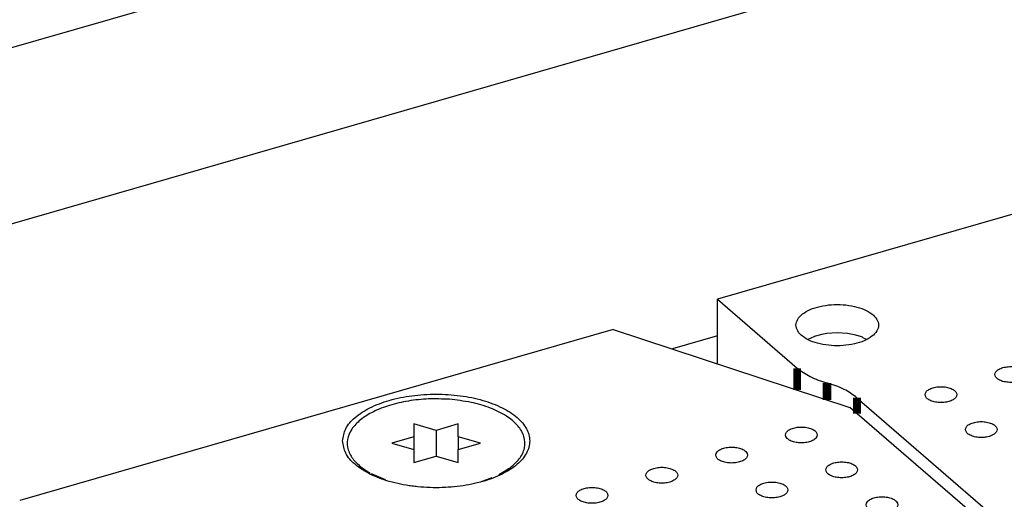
# Model space of a CAD drawing. Header units: inches. Extents: x 0 to 841, y 0 to 594.
# Tile 11 of 84: x 171 to 202, y 286 to 302. Entities that reach past the tile are written whole.
import ezdxf

# ---------------------------------------------------------------- set-up
doc = ezdxf.new("R2010")
doc.units = ezdxf.units.IN

# ---------------------------------------------------------------- blocks, each defined once
blk = doc.blocks.new('E8021-26512__4', base_point=(171.454, 230.218))
at = {"color": 7, "linetype": 'Continuous'}
for p, q in [((190.16, 291.823), (171.454, 286.423)), ((190.16, 291.823), (197.624, 289.359)), ((250.424, 243.632), (197.624, 289.359))]:
    blk.add_line(p, q, dxfattribs=at)
for points, knots in [([(181.629, 288.306), (181.651, 288.174), (181.7, 287.887), (182.038, 287.528), (182.511, 287.231), (183.122, 287.005), (183.825, 286.863), (184.579, 286.815), (185.331, 286.863), (186.035, 287.005), (186.645, 287.231), (187.123, 287.528), (187.445, 287.887), (187.567, 288.306), (187.445, 288.725), (187.123, 289.084), (186.645, 289.382), (186.035, 289.608), (185.331, 289.749), (184.579, 289.798), (183.825, 289.749), (183.122, 289.608), (182.511, 289.382), (182.038, 289.084), (181.7, 288.725), (181.651, 288.438), (181.629, 288.306)], [0, 0, 0, 0, 0.39477, 0.856726, 1.416282, 2.07067, 2.797253, 3.562421, 4.327589, 5.054172, 5.70856, 6.268116, 6.730072, 7.124842, 7.519612, 7.981568, 8.541124, 9.195512, 9.922095, 10.687263, 11.452431, 12.179014, 12.833402, 13.392958, 13.854914, 14.249684, 14.249684, 14.249684, 14.249684]), ([(195.592, 288.495), (195.6, 288.465), (195.616, 288.396), (195.717, 288.324), (195.847, 288.271), (196.008, 288.244), (196.177, 288.244), (196.337, 288.271), (196.469, 288.324), (196.564, 288.396), (196.605, 288.495), (196.564, 288.594), (196.469, 288.666), (196.337, 288.719), (196.177, 288.746), (196.008, 288.746), (195.847, 288.719), (195.717, 288.666), (195.616, 288.594), (195.6, 288.525), (195.592, 288.495)], [0, 0, 0, 0, 0.090666, 0.205523, 0.349779, 0.515635, 0.689283, 0.855139, 0.999394, 1.114251, 1.204917, 1.295583, 1.410441, 1.554696, 1.720552, 1.8942, 2.060056, 2.204311, 2.319168, 2.409834, 2.409834, 2.409834, 2.409834]), ([(193.393, 287.86), (193.4, 287.83), (193.416, 287.761), (193.517, 287.689), (193.648, 287.636), (193.808, 287.609), (193.977, 287.609), (194.137, 287.636), (194.27, 287.689), (194.365, 287.761), (194.405, 287.86), (194.365, 287.959), (194.27, 288.031), (194.137, 288.084), (193.977, 288.111), (193.808, 288.111), (193.648, 288.084), (193.517, 288.031), (193.416, 287.959), (193.4, 287.89), (193.393, 287.86)], [0, 0, 0, 0, 0.090666, 0.205523, 0.349779, 0.515635, 0.689283, 0.855139, 0.999394, 1.114251, 1.204917, 1.295583, 1.410441, 1.554696, 1.720552, 1.8942, 2.060056, 2.204311, 2.319168, 2.409834, 2.409834, 2.409834, 2.409834]), ([(191.193, 287.225), (191.2, 287.195), (191.217, 287.126), (191.317, 287.054), (191.448, 287.001), (191.608, 286.974), (191.777, 286.974), (191.937, 287.001), (192.07, 287.054), (192.165, 287.126), (192.205, 287.225), (192.165, 287.324), (192.07, 287.396), (191.937, 287.449), (191.777, 287.476), (191.608, 287.476), (191.448, 287.449), (191.317, 287.396), (191.217, 287.324), (191.2, 287.255), (191.193, 287.225)], [0, 0, 0, 0, 0.090666, 0.205523, 0.349779, 0.515635, 0.689283, 0.855139, 0.999394, 1.114251, 1.204917, 1.295583, 1.410441, 1.554696, 1.720552, 1.8942, 2.060056, 2.204311, 2.319168, 2.409834, 2.409834, 2.409834, 2.409834]), ([(196.862, 287.395), (196.87, 287.365), (196.886, 287.297), (196.987, 287.224), (197.117, 287.171), (197.278, 287.144), (197.447, 287.144), (197.607, 287.171), (197.739, 287.224), (197.834, 287.297), (197.875, 287.395), (197.834, 287.494), (197.739, 287.566), (197.607, 287.619), (197.447, 287.646), (197.278, 287.646), (197.117, 287.619), (196.987, 287.566), (196.886, 287.494), (196.87, 287.425), (196.862, 287.395)], [0, 0, 0, 0, 0.090666, 0.205523, 0.349779, 0.515635, 0.689283, 0.855139, 0.999394, 1.114251, 1.204917, 1.295583, 1.410441, 1.554696, 1.720552, 1.8942, 2.060056, 2.204311, 2.319168, 2.409834, 2.409834, 2.409834, 2.409834]), ([(188.993, 286.59), (189.001, 286.56), (189.017, 286.491), (189.118, 286.419), (189.248, 286.366), (189.409, 286.339), (189.578, 286.339), (189.738, 286.366), (189.87, 286.419), (189.965, 286.491), (190.006, 286.59), (189.965, 286.689), (189.87, 286.761), (189.738, 286.814), (189.578, 286.841), (189.409, 286.841), (189.248, 286.814), (189.118, 286.761), (189.017, 286.689), (189.001, 286.62), (188.993, 286.59)], [0, 0, 0, 0, 0.090666, 0.205523, 0.349779, 0.515635, 0.689283, 0.855139, 0.999394, 1.114251, 1.204917, 1.295583, 1.410441, 1.554696, 1.720552, 1.8942, 2.060056, 2.204311, 2.319168, 2.409834, 2.409834, 2.409834, 2.409834]), ([(194.663, 286.76), (194.67, 286.73), (194.686, 286.662), (194.787, 286.589), (194.918, 286.536), (195.078, 286.509), (195.247, 286.509), (195.407, 286.536), (195.54, 286.589), (195.635, 286.662), (195.675, 286.76), (195.635, 286.859), (195.54, 286.931), (195.407, 286.984), (195.247, 287.011), (195.078, 287.011), (194.918, 286.984), (194.787, 286.931), (194.686, 286.859), (194.67, 286.79), (194.663, 286.76)], [0, 0, 0, 0, 0.090666, 0.205523, 0.349779, 0.515635, 0.689283, 0.855139, 0.999394, 1.114251, 1.204917, 1.295583, 1.410441, 1.554696, 1.720552, 1.8942, 2.060056, 2.204311, 2.319168, 2.409834, 2.409834, 2.409834, 2.409834]), ([(198.132, 286.295), (198.14, 286.265), (198.156, 286.197), (198.257, 286.124), (198.387, 286.072), (198.548, 286.044), (198.717, 286.044), (198.877, 286.072), (199.009, 286.124), (199.104, 286.197), (199.145, 286.295), (199.104, 286.394), (199.009, 286.466), (198.877, 286.519), (198.717, 286.547), (198.548, 286.547), (198.387, 286.519), (198.257, 286.466), (198.156, 286.394), (198.14, 286.325), (198.132, 286.295)], [0, 0, 0, 0, 0.090666, 0.205523, 0.349779, 0.515635, 0.689283, 0.855139, 0.999394, 1.114251, 1.204917, 1.295583, 1.410441, 1.554696, 1.720552, 1.8942, 2.060056, 2.204311, 2.319168, 2.409834, 2.409834, 2.409834, 2.409834])]:
    blk.add_open_spline(points, degree=3, knots=knots, dxfattribs=at)
blk = doc.blocks.new('0515-2032__5', base_point=(181.745, 286.846))
at = {"color": 7, "linetype": 'Continuous'}
for p, q in [((183.879, 288.84), (183.879, 288.436)), ((184.579, 288.638), (183.879, 288.84)), ((185.279, 288.84), (184.579, 288.638)), ((184.579, 288.638), (184.579, 287.829)), ((185.279, 288.436), (185.279, 288.84)), ((183.879, 288.436), (183.179, 288.234)), ((183.879, 288.436), (183.879, 288.032)), ((185.979, 288.234), (185.279, 288.436)), ((185.279, 288.436), (185.279, 288.032)), ((183.179, 288.234), (183.879, 288.032)), ((183.879, 288.032), (183.879, 287.627)), ((185.279, 288.032), (185.979, 288.234)), ((185.279, 287.627), (185.279, 288.032)), ((183.879, 287.627), (184.579, 287.829)), ((184.579, 287.829), (185.279, 287.627)), ((182.292, 287.425), (182.504, 287.295)), ((182.292, 287.425), (182.364, 287.375)), ((186.557, 287.25), (186.865, 287.425)), ((186.865, 287.425), (186.713, 287.318)), ((182.533, 287.278), (182.973, 287.089)), ((185.979, 287.021), (186.342, 287.155)), ((183.689, 286.912), (183.955, 286.877)), ((184.882, 286.846), (185.101, 286.867)), ((185.874, 286.998), (185.979, 287.021))]:
    blk.add_line(p, q, dxfattribs=at)
for points, knots in [([(184.996, 289.618), (184.778, 289.627), (184.347, 289.645), (183.714, 289.577), (183.127, 289.445), (182.615, 289.249), (182.204, 288.999), (181.912, 288.703), (181.762, 288.364), (181.787, 288.009), (181.976, 287.678), (182.181, 287.514), (182.292, 287.425)], [0, 0, 0, 0, 0.652295, 1.295047, 1.902723, 2.45346, 2.932402, 3.336553, 3.681986, 4.00875, 4.367053, 4.790741, 4.790741, 4.790741, 4.790741]), ([(186.865, 287.425), (186.985, 287.522), (187.205, 287.699), (187.393, 288.069), (187.375, 288.463), (187.155, 288.82), (186.78, 289.122), (186.274, 289.365), (185.666, 289.543), (185.225, 289.592), (184.996, 289.618)], [0, 0, 0, 0, 0.457968, 0.840931, 1.196622, 1.589574, 2.062088, 2.623889, 3.262667, 3.953369, 3.953369, 3.953369, 3.953369])]:
    blk.add_open_spline(points, degree=3, knots=knots, dxfattribs=at)
blk = doc.blocks.new('E8021-66412_MUXIP01_3', base_point=(171.454, 230.218))
for name, p in [('E8021-26512__4', (171.454, 230.218)), ('0515-2032__5', (181.745, 286.846))]:
    blk.add_blockref(name, p)
blk = doc.blocks.new('E8021-26512__10', base_point=(193.451, 236.568))
at = {"color": 7, "linetype": 'Continuous'}
for p, q in [((212.157, 298.173), (193.451, 292.773)), ((193.451, 290.736), (193.451, 292.773)), ((193.451, 292.773), (195.96, 290.599)), ((196.893, 290.137), (196.91, 290.132)), ((197.842, 289.669), (251.072, 243.572))]:
    blk.add_line(p, q, dxfattribs=at)
at = {"color": 3, "linetype": 'Continuous', "const_width": 0.25}
for points in [[(195.96, 290.599), (195.96, 289.908)], [(196.893, 290.137), (196.893, 289.6)], [(196.91, 289.594), (196.91, 290.132)], [(197.842, 289.169), (197.842, 289.669)]]:
    blk.add_lwpolyline(points, dxfattribs=at)
at = {"color": 7, "linetype": 'Continuous'}
for points, knots in [([(195.922, 291.956), (195.935, 291.892), (195.961, 291.752), (196.138, 291.584), (196.381, 291.449), (196.691, 291.354), (197.041, 291.304), (197.404, 291.304), (197.754, 291.354), (198.063, 291.449), (198.309, 291.584), (198.477, 291.752), (198.543, 291.956), (198.477, 292.16), (198.309, 292.328), (198.063, 292.463), (197.754, 292.559), (197.404, 292.608), (197.041, 292.608), (196.691, 292.559), (196.381, 292.463), (196.138, 292.328), (195.961, 292.16), (195.935, 292.02), (195.922, 291.956)], [0, 0, 0, 0, 0.190547, 0.41847, 0.698227, 1.025182, 1.384018, 1.754037, 2.112872, 2.439828, 2.719585, 2.947508, 3.138055, 3.328602, 3.556525, 3.836282, 4.163237, 4.522073, 4.892091, 5.250927, 5.577882, 5.85764, 6.085562, 6.276109, 6.276109, 6.276109, 6.276109]), ([(195.96, 290.599), (196.092, 290.505), (196.377, 290.299), (196.712, 290.194), (196.893, 290.137)], [0, 0, 0, 0, 0.482186, 1.047024, 1.047024, 1.047024, 1.047024]), ([(202.191, 290.4), (202.199, 290.37), (202.215, 290.301), (202.316, 290.229), (202.446, 290.176), (202.607, 290.149), (202.776, 290.149), (202.936, 290.176), (203.069, 290.229), (203.163, 290.301), (203.204, 290.4), (203.163, 290.499), (203.069, 290.571), (202.936, 290.624), (202.776, 290.651), (202.607, 290.651), (202.446, 290.624), (202.316, 290.571), (202.215, 290.499), (202.199, 290.43), (202.191, 290.4)], [0, 0, 0, 0, 0.090666, 0.205523, 0.349779, 0.515635, 0.689283, 0.855139, 0.999394, 1.114251, 1.204917, 1.295583, 1.410441, 1.554696, 1.720552, 1.8942, 2.060056, 2.204311, 2.319168, 2.409834, 2.409834, 2.409834, 2.409834]), ([(197.842, 289.669), (197.711, 289.764), (197.426, 289.969), (197.091, 290.075), (196.91, 290.132)], [0, 0, 0, 0, 0.482186, 1.047024, 1.047024, 1.047024, 1.047024]), ([(199.992, 289.765), (199.999, 289.735), (200.016, 289.666), (200.116, 289.594), (200.247, 289.541), (200.407, 289.514), (200.576, 289.514), (200.736, 289.541), (200.869, 289.594), (200.964, 289.666), (201.004, 289.765), (200.964, 289.864), (200.869, 289.936), (200.736, 289.989), (200.576, 290.016), (200.407, 290.016), (200.247, 289.989), (200.116, 289.936), (200.016, 289.864), (199.999, 289.795), (199.992, 289.765)], [0, 0, 0, 0, 0.090666, 0.205523, 0.349779, 0.515635, 0.689283, 0.855139, 0.999394, 1.114251, 1.204917, 1.295583, 1.410441, 1.554696, 1.720552, 1.8942, 2.060056, 2.204311, 2.319168, 2.409834, 2.409834, 2.409834, 2.409834]), ([(201.262, 288.665), (201.269, 288.635), (201.286, 288.567), (201.386, 288.494), (201.517, 288.441), (201.677, 288.414), (201.846, 288.414), (202.006, 288.441), (202.139, 288.494), (202.234, 288.567), (202.274, 288.665), (202.234, 288.764), (202.139, 288.836), (202.006, 288.889), (201.846, 288.916), (201.677, 288.916), (201.517, 288.889), (201.386, 288.836), (201.286, 288.764), (201.269, 288.695), (201.262, 288.665)], [0, 0, 0, 0, 0.090666, 0.205523, 0.349779, 0.515635, 0.689283, 0.855139, 0.999394, 1.114251, 1.204917, 1.295583, 1.410441, 1.554696, 1.720552, 1.8942, 2.060056, 2.204311, 2.319168, 2.409834, 2.409834, 2.409834, 2.409834])]:
    blk.add_open_spline(points, degree=3, knots=knots, dxfattribs=at)
blk = doc.blocks.new('E8021-66412_MUXIP01_2', base_point=(193.451, 236.568))
blk.add_blockref('E8021-26512__10', (193.451, 236.568))
blk = doc.blocks.new('E8021-24170', base_point=(48.856, 135.123))
at = {"color": 7, "linetype": 'Continuous'}
for p, q in [((157.942, 291.327), (220.682, 309.438)), ((181.131, 303.564), (153.142, 295.484)), ((193.451, 291.618), (192.026, 291.207))]:
    blk.add_line(p, q, dxfattribs=at)
blk = doc.blocks.new('1480-1116_11', base_point=(196.309, 291.51))
at = {"color": 7, "linetype": 'Continuous'}
for p, q in [((196.309, 291.51), (196.494, 291.596)), ((196.741, 291.663), (196.494, 291.596)), ((196.494, 291.596), (196.513, 291.605)), ((196.895, 291.692), (196.741, 291.663)), ((197.222, 291.713), (196.895, 291.692)), ((197.549, 291.692), (197.222, 291.713)), ((197.704, 291.663), (197.549, 291.692)), ((197.811, 291.639), (197.704, 291.663)), ((197.917, 291.61), (197.811, 291.639)), ((197.953, 291.596), (197.917, 291.61)), ((198.043, 291.561), (198.141, 291.511))]:
    blk.add_line(p, q, dxfattribs=at)
for points, knots in [([(196.518, 291.607), (196.517, 291.606), (196.515, 291.606), (196.513, 291.605), (196.513, 291.605)], [0, 0, 0, 0, 0.003934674, 0.005721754, 0.005721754, 0.005721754, 0.005721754]), ([(198.043, 291.561), (198.024, 291.569), (197.986, 291.586), (197.947, 291.6), (197.927, 291.607)], [0, 0, 0, 0, 0.061677, 0.1252169, 0.1252169, 0.1252169, 0.1252169])]:
    blk.add_open_spline(points, degree=3, knots=knots, dxfattribs=at)
blk = doc.blocks.new('E8021-64170', base_point=(48.856, 135.123))
for name, p in [('E8021-24170', (48.856, 135.123)), ('1480-1116_11', (196.309, 291.51))]:
    blk.add_blockref(name, p)
blk = doc.blocks.new('E8021-96570__289', base_point=(48.856, 135.123))
for name, p in [('E8021-64170', (48.856, 135.123)), ('E8021-66412_MUXIP01_2', (193.451, 236.568)), ('E8021-66412_MUXIP01_3', (171.454, 230.218))]:
    blk.add_blockref(name, p)
blk = doc.blocks.new('Gen1', base_point=(425.6, 319.556))
blk.add_blockref('E8021-96570__289', (48.856, 135.123))

msp = doc.modelspace()

# ---------------------------------------------------------------- block references
msp.add_blockref('Gen1', (425.6, 319.556))

doc.saveas('drawing.dxf')
